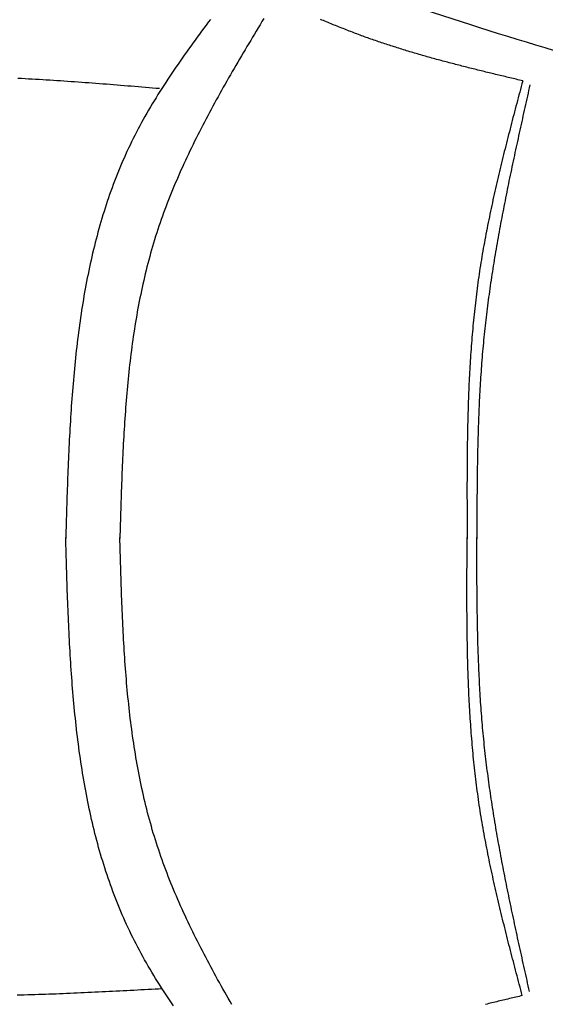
# Model space of a CAD drawing. Extents: x 715 to 7297, y 267 to 5710.
# Tile 24 of 91: x 2255 to 2921, y 3442 to 4689. Entities that reach past the tile are written whole.
import ezdxf

# ---------------------------------------------------------------- set-up
doc = ezdxf.new("R2010")
doc.units = 0
doc.layers.add('CAR', color=10, linetype='CONTINUOUS')

msp = doc.modelspace()

# ---------------------------------------------------------------- linework, layer by layer
at = {"layer": 'CAR'}
for points in [[(2496.89, 4689.2, 0), (2494.08, 4685.45, 0), (2491.28, 4681.7, 0), (2488.48, 4677.94, 0), (2485.7, 4674.18, 0), (2482.92, 4670.41, 0), (2480.15, 4666.65, 0), (2477.39, 4662.87, 0), (2474.65, 4659.1, 0), (2471.91, 4655.32, 0), (2469.19, 4651.53, 0), (2466.49, 4647.74, 0), (2463.79, 4643.94, 0), (2461.11, 4640.14, 0), (2458.45, 4636.33, 0), (2455.8, 4632.51, 0), (2453.18, 4628.69, 0), (2450.56, 4624.86, 0), (2447.97, 4621.02, 0), (2445.4, 4617.18, 0), (2442.84, 4613.32, 0), (2440.31, 4609.46, 0), (2437.8, 4605.59, 0), (2435.3, 4601.72, 0), (2432.84, 4597.83, 0), (2430.39, 4593.93, 0), (2427.97, 4590.03, 0), (2425.58, 4586.11, 0), (2423.2, 4582.19, 0), (2420.86, 4578.25, 0), (2418.54, 4574.3, 0), (2416.25, 4570.35, 0), (2413.99, 4566.38, 0), (2411.76, 4562.4, 0), (2409.56, 4558.4, 0), (2407.39, 4554.4, 0), (2405.24, 4550.38, 0), (2403.14, 4546.35, 0), (2401.06, 4542.31, 0), (2399.02, 4538.26, 0), (2397.01, 4534.19, 0), (2395.03, 4530.1, 0), (2393.09, 4526.01, 0), (2391.18, 4521.9, 0), (2389.3, 4517.78, 0), (2387.46, 4513.64, 0), (2385.65, 4509.5, 0), (2383.87, 4505.34, 0), (2382.12, 4501.16, 0), (2380.4, 4496.98, 0), (2378.71, 4492.78, 0), (2377.06, 4488.57, 0), (2375.43, 4484.35, 0), (2373.84, 4480.12, 0), (2372.27, 4475.87, 0), (2370.73, 4471.61, 0), (2369.23, 4467.35, 0), (2367.75, 4463.07, 0), (2366.3, 4458.77, 0), (2364.88, 4454.47, 0), (2363.48, 4450.16, 0), (2362.12, 4445.83, 0), (2360.78, 4441.5, 0), (2359.46, 4437.15, 0), (2358.18, 4432.8, 0), (2356.92, 4428.43, 0), (2355.68, 4424.05, 0), (2354.48, 4419.66, 0), (2353.29, 4415.27, 0), (2352.14, 4410.86, 0), (2351, 4406.44, 0), (2349.9, 4402.01, 0), (2348.81, 4397.58, 0), (2347.75, 4393.13, 0), (2346.72, 4388.68, 0), (2345.7, 4384.21, 0), (2344.71, 4379.74, 0), (2343.75, 4375.25, 0), (2342.8, 4370.76, 0), (2341.88, 4366.26, 0), (2340.98, 4361.75, 0), (2340.1, 4357.24, 0), (2339.24, 4352.71, 0), (2338.4, 4348.18, 0), (2337.58, 4343.63, 0), (2336.78, 4339.08, 0), (2336.01, 4334.52, 0), (2335.25, 4329.96, 0), (2334.51, 4325.38, 0), (2333.79, 4320.8, 0), (2333.09, 4316.21, 0), (2332.41, 4311.62, 0), (2331.74, 4307.01, 0), (2331.1, 4302.4, 0), (2330.47, 4297.79, 0), (2329.85, 4293.16, 0), (2329.26, 4288.53, 0), (2328.68, 4283.89, 0), (2328.12, 4279.25, 0), (2327.57, 4274.6, 0), (2327.04, 4269.94, 0), (2326.52, 4265.28, 0), (2326.02, 4260.61, 0), (2325.54, 4255.94, 0), (2325.06, 4251.26, 0), (2324.61, 4246.57, 0), (2324.16, 4241.88, 0), (2323.73, 4237.19, 0), (2323.32, 4232.49, 0), (2322.91, 4227.78, 0), (2322.52, 4223.07, 0), (2322.14, 4218.35, 0), (2321.77, 4213.63, 0), (2321.42, 4208.9, 0), (2321.07, 4204.17, 0), (2320.74, 4199.44, 0), (2320.41, 4194.7, 0), (2320.1, 4189.96, 0), (2319.8, 4185.21, 0), (2319.51, 4180.46, 0), (2319.22, 4175.7, 0), (2318.95, 4170.95, 0), (2318.68, 4166.18, 0), (2318.43, 4161.42, 0), (2318.18, 4156.65, 0), (2317.94, 4151.88, 0), (2317.71, 4147.1, 0), (2317.48, 4142.32, 0), (2317.26, 4137.54, 0), (2317.05, 4132.76, 0), (2316.85, 4127.98, 0), (2316.65, 4123.19, 0), (2316.45, 4118.4, 0), (2316.27, 4113.6, 0), (2316.08, 4108.81, 0), (2315.91, 4104.01, 0), (2315.73, 4099.21, 0), (2315.56, 4094.41, 0), (2315.4, 4089.61, 0), (2315.24, 4084.81, 0), (2315.08, 4080, 0), (2314.93, 4075.2, 0), (2314.77, 4070.39, 0), (2314.62, 4065.58, 0), (2314.48, 4060.77, 0), (2314.33, 4055.97, 0), (2314.19, 4051.16, 0), (2314.05, 4046.34, 0), (2313.9, 4041.53, 0), (2313.76, 4036.72, 0), (2313.62, 4031.91, 0)], [(2564.44, 4690.23, 0), (2562.05, 4686.29, 0), (2559.66, 4682.35, 0), (2557.28, 4678.4, 0), (2554.9, 4674.46, 0), (2552.53, 4670.51, 0), (2550.16, 4666.56, 0), (2547.79, 4662.61, 0), (2545.43, 4658.66, 0), (2543.07, 4654.71, 0), (2540.72, 4650.76, 0), (2538.38, 4646.8, 0), (2536.04, 4642.85, 0), (2533.71, 4638.89, 0), (2531.39, 4634.92, 0), (2529.07, 4630.96, 0), (2526.76, 4626.99, 0), (2524.47, 4623.02, 0), (2522.18, 4619.05, 0), (2519.89, 4615.08, 0), (2517.62, 4611.1, 0), (2515.36, 4607.12, 0), (2513.11, 4603.13, 0), (2510.87, 4599.15, 0), (2508.64, 4595.16, 0), (2506.43, 4591.16, 0), (2504.22, 4587.17, 0), (2502.03, 4583.16, 0), (2499.85, 4579.16, 0), (2497.68, 4575.15, 0), (2495.53, 4571.14, 0), (2493.39, 4567.12, 0), (2491.26, 4563.1, 0), (2489.15, 4559.07, 0), (2487.06, 4555.04, 0), (2484.97, 4551.01, 0), (2482.91, 4546.97, 0), (2480.86, 4542.92, 0), (2478.83, 4538.87, 0), (2476.82, 4534.82, 0), (2474.82, 4530.76, 0), (2472.84, 4526.69, 0), (2470.88, 4522.62, 0), (2468.93, 4518.55, 0), (2467.01, 4514.46, 0), (2465.1, 4510.38, 0), (2463.22, 4506.28, 0), (2461.35, 4502.18, 0), (2459.51, 4498.08, 0), (2457.68, 4493.96, 0), (2455.88, 4489.84, 0), (2454.1, 4485.72, 0), (2452.34, 4481.59, 0), (2450.6, 4477.45, 0), (2448.89, 4473.3, 0), (2447.2, 4469.15, 0), (2445.53, 4464.99, 0), (2443.89, 4460.82, 0), (2442.27, 4456.65, 0), (2440.67, 4452.47, 0), (2439.1, 4448.28, 0), (2437.56, 4444.08, 0), (2436.04, 4439.88, 0), (2434.55, 4435.67, 0), (2433.08, 4431.45, 0), (2431.64, 4427.22, 0), (2430.23, 4422.98, 0), (2428.85, 4418.74, 0), (2427.49, 4414.48, 0), (2426.16, 4410.22, 0), (2424.86, 4405.95, 0), (2423.59, 4401.67, 0), (2422.35, 4397.38, 0), (2421.13, 4393.09, 0), (2419.94, 4388.78, 0), (2418.78, 4384.47, 0), (2417.64, 4380.15, 0), (2416.53, 4375.83, 0), (2415.45, 4371.49, 0), (2414.39, 4367.15, 0), (2413.35, 4362.8, 0), (2412.34, 4358.44, 0), (2411.36, 4354.08, 0), (2410.39, 4349.7, 0), (2409.45, 4345.32, 0), (2408.54, 4340.94, 0), (2407.64, 4336.55, 0), (2406.77, 4332.15, 0), (2405.92, 4327.74, 0), (2405.1, 4323.33, 0), (2404.29, 4318.91, 0), (2403.51, 4314.48, 0), (2402.75, 4310.05, 0), (2402, 4305.61, 0), (2401.28, 4301.17, 0), (2400.58, 4296.72, 0), (2399.89, 4292.26, 0), (2399.23, 4287.8, 0), (2398.58, 4283.33, 0), (2397.96, 4278.86, 0), (2397.35, 4274.38, 0), (2396.76, 4269.89, 0), (2396.18, 4265.41, 0), (2395.63, 4260.91, 0), (2395.09, 4256.41, 0), (2394.56, 4251.91, 0), (2394.06, 4247.4, 0), (2393.57, 4242.88, 0), (2393.09, 4238.36, 0), (2392.63, 4233.84, 0), (2392.18, 4229.31, 0), (2391.75, 4224.78, 0), (2391.34, 4220.24, 0), (2390.93, 4215.7, 0), (2390.54, 4211.16, 0), (2390.16, 4206.61, 0), (2389.8, 4202.06, 0), (2389.45, 4197.5, 0), (2389.11, 4192.94, 0), (2388.78, 4188.38, 0), (2388.46, 4183.81, 0), (2388.16, 4179.24, 0), (2387.86, 4174.67, 0), (2387.58, 4170.09, 0), (2387.31, 4165.51, 0), (2387.04, 4160.93, 0), (2386.79, 4156.35, 0), (2386.54, 4151.76, 0), (2386.3, 4147.17, 0), (2386.07, 4142.57, 0), (2385.85, 4137.98, 0), (2385.64, 4133.38, 0), (2385.43, 4128.78, 0), (2385.24, 4124.18, 0), (2385.04, 4119.57, 0), (2384.86, 4114.97, 0), (2384.68, 4110.36, 0), (2384.5, 4105.75, 0), (2384.34, 4101.14, 0), (2384.17, 4096.53, 0), (2384.01, 4091.91, 0), (2383.86, 4087.3, 0), (2383.71, 4082.68, 0), (2383.56, 4078.06, 0), (2383.42, 4073.44, 0), (2383.28, 4068.82, 0), (2383.14, 4064.2, 0), (2383.01, 4059.58, 0), (2382.87, 4054.96, 0), (2382.74, 4050.34, 0), (2382.61, 4045.71, 0), (2382.48, 4041.09, 0), (2382.35, 4036.47, 0), (2382.23, 4031.84, 0)], [(2892.13, 4611.33, 0), (2890.1, 4611.81, 0), (2888.08, 4612.29, 0), (2886.05, 4612.77, 0), (2884.02, 4613.26, 0), (2882, 4613.74, 0), (2879.97, 4614.22, 0), (2877.95, 4614.71, 0), (2875.92, 4615.19, 0), (2873.9, 4615.68, 0), (2871.87, 4616.16, 0), (2869.84, 4616.64, 0), (2867.82, 4617.13, 0), (2865.79, 4617.62, 0), (2863.77, 4618.1, 0), (2861.74, 4618.59, 0), (2859.72, 4619.08, 0), (2857.7, 4619.57, 0), (2855.67, 4620.06, 0), (2853.65, 4620.55, 0), (2851.62, 4621.04, 0), (2849.6, 4621.53, 0), (2847.58, 4622.02, 0), (2845.56, 4622.52, 0), (2843.53, 4623.01, 0), (2841.51, 4623.51, 0), (2839.49, 4624.01, 0), (2837.47, 4624.5, 0), (2835.45, 4625, 0), (2833.43, 4625.5, 0), (2831.41, 4626.01, 0), (2829.39, 4626.51, 0), (2827.37, 4627.02, 0), (2825.36, 4627.52, 0), (2823.34, 4628.03, 0), (2821.32, 4628.54, 0), (2819.3, 4629.05, 0), (2817.29, 4629.56, 0), (2815.27, 4630.08, 0), (2813.26, 4630.59, 0), (2811.24, 4631.11, 0), (2809.23, 4631.63, 0), (2807.22, 4632.15, 0), (2805.21, 4632.68, 0), (2803.19, 4633.2, 0), (2801.18, 4633.73, 0), (2799.17, 4634.26, 0), (2797.16, 4634.79, 0), (2795.15, 4635.32, 0), (2793.15, 4635.86, 0), (2791.14, 4636.4, 0), (2789.13, 4636.94, 0), (2787.13, 4637.48, 0), (2785.12, 4638.02, 0), (2783.12, 4638.57, 0), (2781.11, 4639.12, 0), (2779.11, 4639.67, 0), (2777.11, 4640.23, 0), (2775.11, 4640.79, 0), (2773.11, 4641.35, 0), (2771.11, 4641.91, 0), (2769.11, 4642.47, 0), (2767.12, 4643.04, 0), (2765.12, 4643.61, 0), (2763.13, 4644.19, 0), (2761.13, 4644.76, 0), (2759.14, 4645.34, 0), (2757.15, 4645.92, 0), (2755.16, 4646.51, 0), (2753.17, 4647.1, 0), (2751.18, 4647.69, 0), (2749.19, 4648.29, 0), (2747.2, 4648.88, 0), (2745.22, 4649.49, 0), (2743.23, 4650.09, 0), (2741.25, 4650.7, 0), (2739.27, 4651.31, 0), (2737.29, 4651.92, 0), (2735.31, 4652.54, 0), (2733.33, 4653.16, 0), (2731.35, 4653.79, 0), (2729.38, 4654.42, 0), (2727.4, 4655.05, 0), (2725.43, 4655.69, 0), (2723.45, 4656.33, 0), (2721.48, 4656.97, 0), (2719.51, 4657.62, 0), (2717.55, 4658.27, 0), (2715.58, 4658.93, 0), (2713.61, 4659.59, 0), (2711.65, 4660.25, 0), (2709.69, 4660.92, 0), (2707.73, 4661.59, 0), (2705.77, 4662.27, 0), (2703.81, 4662.95, 0), (2701.85, 4663.63, 0), (2699.89, 4664.32, 0), (2697.94, 4665.01, 0), (2695.99, 4665.71, 0), (2694.04, 4666.41, 0), (2692.09, 4667.12, 0), (2690.14, 4667.83, 0), (2688.19, 4668.55, 0), (2686.25, 4669.26, 0), (2684.3, 4669.99, 0), (2682.36, 4670.71, 0), (2680.42, 4671.45, 0), (2678.48, 4672.18, 0), (2676.54, 4672.92, 0), (2674.6, 4673.66, 0), (2672.67, 4674.41, 0), (2670.73, 4675.16, 0), (2668.8, 4675.91, 0), (2666.87, 4676.67, 0), (2664.93, 4677.42, 0), (2663, 4678.19, 0), (2661.08, 4678.95, 0), (2659.15, 4679.72, 0), (2657.22, 4680.49, 0), (2655.29, 4681.27, 0), (2653.37, 4682.05, 0), (2651.45, 4682.83, 0), (2649.52, 4683.61, 0), (2647.6, 4684.4, 0), (2645.68, 4685.19, 0), (2643.76, 4685.98, 0), (2641.84, 4686.77, 0), (2639.92, 4687.57, 0), (2638, 4688.37, 0), (2636.08, 4689.17, 0)], [(2432.54, 4601.45, 0), (2428.06, 4601.82, 0), (2423.57, 4602.19, 0), (2419.08, 4602.56, 0), (2414.6, 4602.94, 0), (2410.11, 4603.31, 0), (2405.62, 4603.68, 0), (2401.14, 4604.05, 0), (2396.65, 4604.42, 0), (2392.17, 4604.78, 0), (2387.68, 4605.15, 0), (2383.19, 4605.51, 0), (2378.71, 4605.87, 0), (2374.22, 4606.23, 0), (2369.74, 4606.59, 0), (2365.25, 4606.94, 0), (2360.77, 4607.29, 0), (2356.28, 4607.64, 0), (2351.8, 4607.99, 0), (2347.31, 4608.33, 0), (2342.83, 4608.67, 0), (2338.34, 4609, 0), (2333.86, 4609.33, 0), (2329.37, 4609.66, 0), (2324.89, 4609.98, 0), (2320.41, 4610.29, 0), (2315.92, 4610.61, 0), (2311.44, 4610.91, 0), (2306.96, 4611.22, 0), (2302.47, 4611.51, 0), (2297.99, 4611.81, 0), (2293.51, 4612.09, 0), (2289.03, 4612.37, 0), (2284.55, 4612.65, 0), (2280.06, 4612.91, 0), (2275.58, 4613.17, 0), (2271.1, 4613.43, 0), (2266.62, 4613.68, 0), (2262.14, 4613.92, 0), (2257.66, 4614.15, 0), (2253.18, 4614.38, 0)], [(2892.13, 4611.33, 0), (2891.18, 4607.75, 0), (2890.24, 4604.17, 0), (2889.29, 4600.59, 0), (2888.34, 4597.01, 0), (2887.4, 4593.43, 0), (2886.45, 4589.85, 0), (2885.51, 4586.27, 0), (2884.57, 4582.69, 0), (2883.63, 4579.1, 0), (2882.69, 4575.52, 0), (2881.75, 4571.94, 0), (2880.81, 4568.36, 0), (2879.88, 4564.78, 0), (2878.95, 4561.2, 0), (2878.02, 4557.61, 0), (2877.1, 4554.03, 0), (2876.17, 4550.45, 0), (2875.25, 4546.87, 0), (2874.34, 4543.28, 0), (2873.42, 4539.7, 0), (2872.51, 4536.11, 0), (2871.61, 4532.53, 0), (2870.7, 4528.94, 0), (2869.8, 4525.35, 0), (2868.91, 4521.77, 0), (2868.02, 4518.18, 0), (2867.14, 4514.59, 0), (2866.26, 4511, 0), (2865.38, 4507.41, 0), (2864.51, 4503.82, 0), (2863.65, 4500.23, 0), (2862.79, 4496.64, 0), (2861.93, 4493.05, 0), (2861.08, 4489.45, 0), (2860.24, 4485.86, 0), (2859.41, 4482.27, 0), (2858.58, 4478.67, 0), (2857.76, 4475.07, 0), (2856.94, 4471.48, 0), (2856.13, 4467.88, 0), (2855.33, 4464.28, 0), (2854.53, 4460.68, 0), (2853.75, 4457.08, 0), (2852.97, 4453.47, 0), (2852.19, 4449.87, 0), (2851.43, 4446.27, 0), (2850.68, 4442.66, 0), (2849.93, 4439.05, 0), (2849.19, 4435.45, 0), (2848.46, 4431.84, 0), (2847.74, 4428.23, 0), (2847.02, 4424.62, 0), (2846.32, 4421, 0), (2845.63, 4417.39, 0), (2844.94, 4413.78, 0), (2844.27, 4410.16, 0), (2843.6, 4406.54, 0), (2842.95, 4402.92, 0), (2842.31, 4399.3, 0), (2841.67, 4395.68, 0), (2841.05, 4392.06, 0), (2840.44, 4388.43, 0), (2839.84, 4384.81, 0), (2839.25, 4381.18, 0), (2838.67, 4377.55, 0), (2838.1, 4373.92, 0), (2837.54, 4370.29, 0), (2837, 4366.65, 0), (2836.47, 4363.02, 0), (2835.95, 4359.38, 0), (2835.44, 4355.74, 0), (2834.95, 4352.1, 0), (2834.46, 4348.46, 0), (2833.99, 4344.82, 0), (2833.53, 4341.17, 0), (2833.08, 4337.53, 0), (2832.64, 4333.88, 0), (2832.21, 4330.23, 0), (2831.79, 4326.58, 0), (2831.39, 4322.93, 0), (2830.99, 4319.27, 0), (2830.61, 4315.62, 0), (2830.23, 4311.96, 0), (2829.87, 4308.3, 0), (2829.52, 4304.64, 0), (2829.17, 4300.98, 0), (2828.84, 4297.32, 0), (2828.51, 4293.66, 0), (2828.2, 4290, 0), (2827.89, 4286.33, 0), (2827.59, 4282.66, 0), (2827.31, 4279, 0), (2827.03, 4275.33, 0), (2826.76, 4271.66, 0), (2826.5, 4267.98, 0), (2826.25, 4264.31, 0), (2826, 4260.64, 0), (2825.77, 4256.96, 0), (2825.54, 4253.29, 0), (2825.32, 4249.61, 0), (2825.11, 4245.93, 0), (2824.91, 4242.25, 0), (2824.71, 4238.57, 0), (2824.52, 4234.89, 0), (2824.34, 4231.21, 0), (2824.17, 4227.52, 0), (2824, 4223.84, 0), (2823.85, 4220.16, 0), (2823.69, 4216.47, 0), (2823.55, 4212.78, 0), (2823.41, 4209.09, 0), (2823.28, 4205.41, 0), (2823.15, 4201.72, 0), (2823.03, 4198.03, 0), (2822.92, 4194.34, 0), (2822.81, 4190.64, 0), (2822.71, 4186.95, 0), (2822.61, 4183.26, 0), (2822.52, 4179.56, 0), (2822.43, 4175.87, 0), (2822.35, 4172.17, 0), (2822.28, 4168.48, 0), (2822.21, 4164.78, 0), (2822.14, 4161.08, 0), (2822.08, 4157.38, 0), (2822.02, 4153.68, 0), (2821.97, 4149.99, 0), (2821.92, 4146.29, 0), (2821.88, 4142.58, 0), (2821.84, 4138.88, 0), (2821.81, 4135.18, 0), (2821.77, 4131.48, 0), (2821.75, 4127.78, 0), (2821.72, 4124.07, 0), (2821.7, 4120.37, 0), (2821.68, 4116.67, 0), (2821.67, 4112.96, 0), (2821.66, 4109.26, 0), (2821.65, 4105.55, 0), (2821.64, 4101.85, 0), (2821.64, 4098.14, 0), (2821.64, 4094.44, 0), (2821.64, 4090.73, 0), (2821.64, 4087.02, 0), (2821.64, 4083.32, 0), (2821.65, 4079.61, 0), (2821.66, 4075.9, 0), (2821.67, 4072.19, 0), (2821.68, 4068.48, 0), (2821.7, 4064.78, 0), (2821.71, 4061.07, 0), (2821.72, 4057.36, 0), (2821.74, 4053.65, 0), (2821.76, 4049.94, 0), (2821.78, 4046.23, 0), (2821.79, 4042.53, 0), (2821.81, 4038.82, 0), (2821.83, 4035.11, 0), (2821.85, 4031.4, 0)], [(2901.3, 4606.26, 0), (2900.5, 4602.69, 0), (2899.7, 4599.11, 0), (2898.9, 4595.54, 0), (2898.1, 4591.96, 0), (2897.3, 4588.39, 0), (2896.5, 4584.81, 0), (2895.7, 4581.24, 0), (2894.91, 4577.66, 0), (2894.11, 4574.08, 0), (2893.31, 4570.51, 0), (2892.52, 4566.93, 0), (2891.73, 4563.36, 0), (2890.94, 4559.78, 0), (2890.15, 4556.2, 0), (2889.36, 4552.63, 0), (2888.57, 4549.05, 0), (2887.78, 4545.48, 0), (2887, 4541.9, 0), (2886.22, 4538.32, 0), (2885.44, 4534.74, 0), (2884.66, 4531.17, 0), (2883.89, 4527.59, 0), (2883.12, 4524.01, 0), (2882.35, 4520.43, 0), (2881.58, 4516.85, 0), (2880.81, 4513.28, 0), (2880.05, 4509.7, 0), (2879.29, 4506.12, 0), (2878.54, 4502.54, 0), (2877.79, 4498.96, 0), (2877.04, 4495.38, 0), (2876.29, 4491.79, 0), (2875.55, 4488.21, 0), (2874.81, 4484.63, 0), (2874.08, 4481.05, 0), (2873.35, 4477.47, 0), (2872.62, 4473.88, 0), (2871.9, 4470.3, 0), (2871.18, 4466.72, 0), (2870.47, 4463.13, 0), (2869.76, 4459.55, 0), (2869.05, 4455.96, 0), (2868.35, 4452.38, 0), (2867.65, 4448.79, 0), (2866.96, 4445.2, 0), (2866.28, 4441.62, 0), (2865.6, 4438.03, 0), (2864.92, 4434.44, 0), (2864.25, 4430.85, 0), (2863.59, 4427.26, 0), (2862.93, 4423.67, 0), (2862.27, 4420.08, 0), (2861.62, 4416.49, 0), (2860.98, 4412.9, 0), (2860.35, 4409.3, 0), (2859.72, 4405.71, 0), (2859.09, 4402.12, 0), (2858.47, 4398.52, 0), (2857.86, 4394.93, 0), (2857.26, 4391.33, 0), (2856.66, 4387.73, 0), (2856.07, 4384.14, 0), (2855.48, 4380.54, 0), (2854.91, 4376.94, 0), (2854.33, 4373.34, 0), (2853.77, 4369.74, 0), (2853.22, 4366.14, 0), (2852.67, 4362.54, 0), (2852.13, 4358.93, 0), (2851.59, 4355.33, 0), (2851.07, 4351.73, 0), (2850.55, 4348.12, 0), (2850.04, 4344.51, 0), (2849.54, 4340.91, 0), (2849.04, 4337.3, 0), (2848.56, 4333.69, 0), (2848.08, 4330.08, 0), (2847.61, 4326.47, 0), (2847.15, 4322.86, 0), (2846.7, 4319.25, 0), (2846.26, 4315.63, 0), (2845.82, 4312.02, 0), (2845.4, 4308.4, 0), (2844.98, 4304.79, 0), (2844.58, 4301.17, 0), (2844.18, 4297.55, 0), (2843.79, 4293.93, 0), (2843.42, 4290.31, 0), (2843.05, 4286.69, 0), (2842.69, 4283.07, 0), (2842.34, 4279.44, 0), (2842, 4275.82, 0), (2841.68, 4272.19, 0), (2841.36, 4268.57, 0), (2841.05, 4264.94, 0), (2840.75, 4261.31, 0), (2840.45, 4257.68, 0), (2840.17, 4254.05, 0), (2839.9, 4250.42, 0), (2839.63, 4246.79, 0), (2839.38, 4243.15, 0), (2839.13, 4239.52, 0), (2838.89, 4235.88, 0), (2838.65, 4232.25, 0), (2838.43, 4228.61, 0), (2838.21, 4224.97, 0), (2838, 4221.33, 0), (2837.8, 4217.69, 0), (2837.61, 4214.05, 0), (2837.42, 4210.41, 0), (2837.24, 4206.77, 0), (2837.07, 4203.13, 0), (2836.9, 4199.49, 0), (2836.74, 4195.84, 0), (2836.59, 4192.2, 0), (2836.44, 4188.55, 0), (2836.3, 4184.91, 0), (2836.16, 4181.26, 0), (2836.04, 4177.61, 0), (2835.91, 4173.96, 0), (2835.79, 4170.32, 0), (2835.68, 4166.67, 0), (2835.58, 4163.02, 0), (2835.47, 4159.37, 0), (2835.38, 4155.72, 0), (2835.29, 4152.07, 0), (2835.2, 4148.41, 0), (2835.12, 4144.76, 0), (2835.04, 4141.11, 0), (2834.96, 4137.46, 0), (2834.89, 4133.8, 0), (2834.83, 4130.15, 0), (2834.77, 4126.5, 0), (2834.71, 4122.84, 0), (2834.65, 4119.19, 0), (2834.6, 4115.53, 0), (2834.56, 4111.87, 0), (2834.51, 4108.22, 0), (2834.47, 4104.56, 0), (2834.43, 4100.9, 0), (2834.4, 4097.25, 0), (2834.36, 4093.59, 0), (2834.33, 4089.93, 0), (2834.3, 4086.27, 0), (2834.28, 4082.62, 0), (2834.25, 4078.96, 0), (2834.23, 4075.3, 0), (2834.21, 4071.64, 0), (2834.19, 4067.98, 0), (2834.17, 4064.32, 0), (2834.16, 4060.66, 0), (2834.14, 4057, 0), (2834.13, 4053.34, 0), (2834.11, 4049.68, 0), (2834.1, 4046.03, 0), (2834.09, 4042.37, 0), (2834.08, 4038.71, 0), (2834.06, 4035.05, 0), (2834.05, 4031.39, 0)], [(2450.06, 3439.88, 0), (2447.47, 3443.72, 0), (2444.9, 3447.56, 0), (2442.35, 3451.42, 0), (2439.82, 3455.28, 0), (2437.31, 3459.15, 0), (2434.82, 3463.03, 0), (2432.36, 3466.92, 0), (2429.92, 3470.82, 0), (2427.5, 3474.73, 0), (2425.11, 3478.64, 0), (2422.74, 3482.57, 0), (2420.4, 3486.51, 0), (2418.08, 3490.46, 0), (2415.8, 3494.42, 0), (2413.54, 3498.39, 0), (2411.31, 3502.37, 0), (2409.11, 3506.37, 0), (2406.94, 3510.37, 0), (2404.81, 3514.39, 0), (2402.7, 3518.42, 0), (2400.63, 3522.47, 0), (2398.59, 3526.52, 0), (2396.58, 3530.59, 0), (2394.61, 3534.68, 0), (2392.67, 3538.78, 0), (2390.76, 3542.89, 0), (2388.89, 3547.01, 0), (2387.05, 3551.15, 0), (2385.24, 3555.3, 0), (2383.47, 3559.46, 0), (2381.72, 3563.63, 0), (2380.01, 3567.82, 0), (2378.32, 3572.02, 0), (2376.67, 3576.23, 0), (2375.05, 3580.45, 0), (2373.46, 3584.69, 0), (2371.89, 3588.93, 0), (2370.36, 3593.19, 0), (2368.86, 3597.46, 0), (2367.38, 3601.74, 0), (2365.94, 3606.03, 0), (2364.52, 3610.34, 0), (2363.13, 3614.65, 0), (2361.76, 3618.98, 0), (2360.43, 3623.31, 0), (2359.12, 3627.66, 0), (2357.84, 3632.02, 0), (2356.58, 3636.39, 0), (2355.35, 3640.76, 0), (2354.15, 3645.15, 0), (2352.97, 3649.55, 0), (2351.82, 3653.96, 0), (2350.69, 3658.38, 0), (2349.58, 3662.81, 0), (2348.5, 3667.24, 0), (2347.45, 3671.69, 0), (2346.41, 3676.15, 0), (2345.4, 3680.61, 0), (2344.42, 3685.09, 0), (2343.45, 3689.57, 0), (2342.51, 3694.06, 0), (2341.59, 3698.57, 0), (2340.7, 3703.08, 0), (2339.82, 3707.59, 0), (2338.96, 3712.12, 0), (2338.13, 3716.66, 0), (2337.32, 3721.2, 0), (2336.52, 3725.75, 0), (2335.75, 3730.31, 0), (2335, 3734.88, 0), (2334.26, 3739.45, 0), (2333.55, 3744.03, 0), (2332.85, 3748.62, 0), (2332.17, 3753.22, 0), (2331.51, 3757.82, 0), (2330.87, 3762.43, 0), (2330.24, 3767.05, 0), (2329.63, 3771.68, 0), (2329.04, 3776.31, 0), (2328.47, 3780.94, 0), (2327.91, 3785.59, 0), (2327.36, 3790.24, 0), (2326.84, 3794.9, 0), (2326.33, 3799.56, 0), (2325.83, 3804.23, 0), (2325.35, 3808.9, 0), (2324.88, 3813.58, 0), (2324.43, 3818.27, 0), (2323.99, 3822.96, 0), (2323.56, 3827.66, 0), (2323.15, 3832.36, 0), (2322.75, 3837.07, 0), (2322.36, 3841.78, 0), (2321.98, 3846.49, 0), (2321.62, 3851.22, 0), (2321.27, 3855.94, 0), (2320.93, 3860.67, 0), (2320.6, 3865.41, 0), (2320.28, 3870.15, 0), (2319.97, 3874.89, 0), (2319.67, 3879.64, 0), (2319.38, 3884.39, 0), (2319.1, 3889.14, 0), (2318.83, 3893.9, 0), (2318.57, 3898.66, 0), (2318.32, 3903.43, 0), (2318.07, 3908.2, 0), (2317.84, 3912.97, 0), (2317.61, 3917.75, 0), (2317.39, 3922.52, 0), (2317.17, 3927.3, 0), (2316.97, 3932.09, 0), (2316.77, 3936.87, 0), (2316.57, 3941.66, 0), (2316.38, 3946.45, 0), (2316.2, 3951.25, 0), (2316.02, 3956.04, 0), (2315.85, 3960.84, 0), (2315.68, 3965.64, 0), (2315.51, 3970.44, 0), (2315.35, 3975.24, 0), (2315.19, 3980.04, 0), (2315.04, 3984.85, 0), (2314.89, 3989.65, 0), (2314.74, 3994.46, 0), (2314.6, 3999.27, 0), (2314.45, 4004.08, 0), (2314.31, 4008.89, 0), (2314.17, 4013.7, 0), (2314.03, 4018.51, 0), (2313.9, 4023.32, 0), (2313.76, 4028.13, 0), (2313.62, 4032.94, 0)], [(2523.96, 3441.65, 0), (2521.68, 3445.62, 0), (2519.4, 3449.6, 0), (2517.13, 3453.58, 0), (2514.87, 3457.56, 0), (2512.63, 3461.55, 0), (2510.39, 3465.54, 0), (2508.17, 3469.53, 0), (2505.95, 3473.52, 0), (2503.75, 3477.52, 0), (2501.56, 3481.53, 0), (2499.38, 3485.53, 0), (2497.22, 3489.54, 0), (2495.07, 3493.56, 0), (2492.93, 3497.58, 0), (2490.81, 3501.6, 0), (2488.7, 3505.63, 0), (2486.61, 3509.66, 0), (2484.53, 3513.7, 0), (2482.47, 3517.74, 0), (2480.43, 3521.79, 0), (2478.4, 3525.84, 0), (2476.39, 3529.89, 0), (2474.39, 3533.96, 0), (2472.42, 3538.02, 0), (2470.46, 3542.1, 0), (2468.52, 3546.17, 0), (2466.6, 3550.26, 0), (2464.7, 3554.35, 0), (2462.82, 3558.44, 0), (2460.95, 3562.54, 0), (2459.11, 3566.65, 0), (2457.29, 3570.77, 0), (2455.49, 3574.89, 0), (2453.71, 3579.01, 0), (2451.96, 3583.15, 0), (2450.22, 3587.29, 0), (2448.51, 3591.43, 0), (2446.83, 3595.59, 0), (2445.16, 3599.75, 0), (2443.52, 3603.92, 0), (2441.91, 3608.09, 0), (2440.31, 3612.27, 0), (2438.75, 3616.47, 0), (2437.21, 3620.66, 0), (2435.69, 3624.87, 0), (2434.2, 3629.08, 0), (2432.74, 3633.3, 0), (2431.31, 3637.53, 0), (2429.9, 3641.77, 0), (2428.52, 3646.02, 0), (2427.17, 3650.27, 0), (2425.84, 3654.54, 0), (2424.55, 3658.81, 0), (2423.28, 3663.09, 0), (2422.04, 3667.38, 0), (2420.83, 3671.67, 0), (2419.64, 3675.98, 0), (2418.48, 3680.29, 0), (2417.35, 3684.61, 0), (2416.24, 3688.94, 0), (2415.16, 3693.27, 0), (2414.1, 3697.62, 0), (2413.07, 3701.97, 0), (2412.07, 3706.33, 0), (2411.08, 3710.69, 0), (2410.12, 3715.07, 0), (2409.19, 3719.45, 0), (2408.28, 3723.83, 0), (2407.39, 3728.23, 0), (2406.52, 3732.63, 0), (2405.67, 3737.03, 0), (2404.85, 3741.45, 0), (2404.05, 3745.87, 0), (2403.27, 3750.29, 0), (2402.51, 3754.73, 0), (2401.77, 3759.17, 0), (2401.05, 3763.61, 0), (2400.35, 3768.06, 0), (2399.67, 3772.52, 0), (2399.01, 3776.98, 0), (2398.37, 3781.45, 0), (2397.75, 3785.92, 0), (2397.14, 3790.4, 0), (2396.56, 3794.89, 0), (2395.99, 3799.38, 0), (2395.43, 3803.87, 0), (2394.9, 3808.37, 0), (2394.38, 3812.88, 0), (2393.88, 3817.39, 0), (2393.39, 3821.9, 0), (2392.92, 3826.42, 0), (2392.46, 3830.94, 0), (2392.02, 3835.47, 0), (2391.59, 3840, 0), (2391.18, 3844.54, 0), (2390.78, 3849.08, 0), (2390.39, 3853.63, 0), (2390.02, 3858.18, 0), (2389.66, 3862.73, 0), (2389.31, 3867.28, 0), (2388.97, 3871.84, 0), (2388.65, 3876.41, 0), (2388.34, 3880.98, 0), (2388.03, 3885.55, 0), (2387.74, 3890.12, 0), (2387.46, 3894.7, 0), (2387.19, 3899.28, 0), (2386.93, 3903.86, 0), (2386.68, 3908.44, 0), (2386.44, 3913.03, 0), (2386.21, 3917.62, 0), (2385.98, 3922.22, 0), (2385.76, 3926.81, 0), (2385.55, 3931.41, 0), (2385.35, 3936.01, 0), (2385.16, 3940.61, 0), (2384.97, 3945.22, 0), (2384.79, 3949.82, 0), (2384.61, 3954.43, 0), (2384.44, 3959.04, 0), (2384.28, 3963.65, 0), (2384.12, 3968.27, 0), (2383.96, 3972.88, 0), (2383.81, 3977.5, 0), (2383.67, 3982.11, 0), (2383.52, 3986.73, 0), (2383.38, 3991.35, 0), (2383.25, 3995.97, 0), (2383.11, 4000.59, 0), (2382.98, 4005.21, 0), (2382.85, 4009.84, 0), (2382.73, 4014.46, 0), (2382.6, 4019.08, 0), (2382.47, 4023.7, 0), (2382.35, 4028.33, 0), (2382.23, 4032.95, 0)], [(2891.64, 3453.03, 0), (2890.69, 3456.61, 0), (2889.75, 3460.2, 0), (2888.81, 3463.78, 0), (2887.86, 3467.36, 0), (2886.92, 3470.94, 0), (2885.98, 3474.52, 0), (2885.04, 3478.1, 0), (2884.1, 3481.68, 0), (2883.16, 3485.26, 0), (2882.23, 3488.85, 0), (2881.29, 3492.43, 0), (2880.36, 3496.01, 0), (2879.43, 3499.59, 0), (2878.5, 3503.17, 0), (2877.58, 3506.76, 0), (2876.65, 3510.34, 0), (2875.73, 3513.93, 0), (2874.82, 3517.51, 0), (2873.9, 3521.09, 0), (2872.99, 3524.68, 0), (2872.08, 3528.27, 0), (2871.18, 3531.85, 0), (2870.28, 3535.44, 0), (2869.39, 3539.03, 0), (2868.5, 3542.61, 0), (2867.61, 3546.2, 0), (2866.73, 3549.79, 0), (2865.85, 3553.38, 0), (2864.98, 3556.97, 0), (2864.11, 3560.56, 0), (2863.25, 3564.15, 0), (2862.39, 3567.75, 0), (2861.54, 3571.34, 0), (2860.7, 3574.93, 0), (2859.86, 3578.53, 0), (2859.03, 3582.12, 0), (2858.2, 3585.72, 0), (2857.38, 3589.32, 0), (2856.57, 3592.91, 0), (2855.76, 3596.51, 0), (2854.96, 3600.11, 0), (2854.17, 3603.71, 0), (2853.39, 3607.32, 0), (2852.61, 3610.92, 0), (2851.84, 3614.52, 0), (2851.08, 3618.13, 0), (2850.33, 3621.73, 0), (2849.58, 3625.34, 0), (2848.85, 3628.95, 0), (2848.12, 3632.56, 0), (2847.4, 3636.17, 0), (2846.69, 3639.78, 0), (2845.99, 3643.4, 0), (2845.3, 3647.01, 0), (2844.62, 3650.63, 0), (2843.95, 3654.24, 0), (2843.29, 3657.86, 0), (2842.64, 3661.48, 0), (2841.99, 3665.1, 0), (2841.36, 3668.72, 0), (2840.74, 3672.35, 0), (2840.13, 3675.97, 0), (2839.54, 3679.6, 0), (2838.95, 3683.23, 0), (2838.37, 3686.86, 0), (2837.81, 3690.49, 0), (2837.26, 3694.12, 0), (2836.72, 3697.75, 0), (2836.19, 3701.39, 0), (2835.67, 3705.03, 0), (2835.17, 3708.67, 0), (2834.67, 3712.31, 0), (2834.19, 3715.95, 0), (2833.72, 3719.59, 0), (2833.27, 3723.24, 0), (2832.82, 3726.88, 0), (2832.38, 3730.53, 0), (2831.96, 3734.18, 0), (2831.54, 3737.83, 0), (2831.14, 3741.49, 0), (2830.75, 3745.14, 0), (2830.37, 3748.8, 0), (2830, 3752.45, 0), (2829.64, 3756.11, 0), (2829.28, 3759.77, 0), (2828.94, 3763.43, 0), (2828.61, 3767.09, 0), (2828.29, 3770.76, 0), (2827.98, 3774.42, 0), (2827.68, 3778.09, 0), (2827.38, 3781.75, 0), (2827.1, 3785.42, 0), (2826.82, 3789.09, 0), (2826.56, 3792.76, 0), (2826.3, 3796.43, 0), (2826.05, 3800.11, 0), (2825.81, 3803.78, 0), (2825.58, 3807.45, 0), (2825.35, 3811.13, 0), (2825.14, 3814.81, 0), (2824.93, 3818.49, 0), (2824.73, 3822.17, 0), (2824.54, 3825.85, 0), (2824.35, 3829.53, 0), (2824.18, 3833.21, 0), (2824.01, 3836.89, 0), (2823.84, 3840.58, 0), (2823.69, 3844.26, 0), (2823.54, 3847.95, 0), (2823.39, 3851.64, 0), (2823.26, 3855.32, 0), (2823.13, 3859.01, 0), (2823.01, 3862.7, 0), (2822.89, 3866.39, 0), (2822.78, 3870.08, 0), (2822.67, 3873.78, 0), (2822.57, 3877.47, 0), (2822.48, 3881.16, 0), (2822.39, 3884.86, 0), (2822.31, 3888.55, 0), (2822.23, 3892.25, 0), (2822.16, 3895.94, 0), (2822.09, 3899.64, 0), (2822.03, 3903.34, 0), (2821.97, 3907.04, 0), (2821.92, 3910.74, 0), (2821.87, 3914.43, 0), (2821.83, 3918.13, 0), (2821.79, 3921.84, 0), (2821.75, 3925.54, 0), (2821.72, 3929.24, 0), (2821.69, 3932.94, 0), (2821.66, 3936.64, 0), (2821.64, 3940.35, 0), (2821.63, 3944.05, 0), (2821.61, 3947.75, 0), (2821.6, 3951.46, 0), (2821.59, 3955.16, 0), (2821.58, 3958.87, 0), (2821.58, 3962.57, 0), (2821.58, 3966.28, 0), (2821.58, 3969.99, 0), (2821.59, 3973.69, 0), (2821.59, 3977.4, 0), (2821.6, 3981.11, 0), (2821.61, 3984.81, 0), (2821.62, 3988.52, 0), (2821.64, 3992.23, 0), (2821.65, 3995.94, 0), (2821.67, 3999.64, 0), (2821.68, 4003.35, 0), (2821.7, 4007.06, 0), (2821.72, 4010.77, 0), (2821.74, 4014.48, 0), (2821.76, 4018.19, 0), (2821.79, 4021.9, 0), (2821.81, 4025.6, 0), (2821.83, 4029.31, 0), (2821.85, 4033.02, 0)], [(2900.81, 3458.09, 0), (2900.01, 3461.67, 0), (2899.22, 3465.24, 0), (2898.42, 3468.82, 0), (2897.62, 3472.4, 0), (2896.83, 3475.97, 0), (2896.03, 3479.55, 0), (2895.24, 3483.12, 0), (2894.44, 3486.7, 0), (2893.65, 3490.28, 0), (2892.86, 3493.85, 0), (2892.07, 3497.43, 0), (2891.28, 3501, 0), (2890.49, 3504.58, 0), (2889.7, 3508.16, 0), (2888.92, 3511.73, 0), (2888.13, 3515.31, 0), (2887.35, 3518.89, 0), (2886.57, 3522.47, 0), (2885.79, 3526.04, 0), (2885.01, 3529.62, 0), (2884.24, 3533.2, 0), (2883.47, 3536.78, 0), (2882.7, 3540.36, 0), (2881.93, 3543.94, 0), (2881.17, 3547.52, 0), (2880.41, 3551.1, 0), (2879.65, 3554.68, 0), (2878.89, 3558.26, 0), (2878.14, 3561.84, 0), (2877.39, 3565.42, 0), (2876.65, 3569, 0), (2875.9, 3572.58, 0), (2875.16, 3576.16, 0), (2874.43, 3579.74, 0), (2873.7, 3583.33, 0), (2872.97, 3586.91, 0), (2872.25, 3590.49, 0), (2871.53, 3594.08, 0), (2870.81, 3597.66, 0), (2870.1, 3601.25, 0), (2869.39, 3604.83, 0), (2868.69, 3608.42, 0), (2867.99, 3612, 0), (2867.3, 3615.59, 0), (2866.61, 3619.18, 0), (2865.93, 3622.77, 0), (2865.25, 3626.35, 0), (2864.58, 3629.94, 0), (2863.91, 3633.53, 0), (2863.25, 3637.12, 0), (2862.59, 3640.71, 0), (2861.94, 3644.31, 0), (2861.3, 3647.9, 0), (2860.66, 3651.49, 0), (2860.03, 3655.08, 0), (2859.4, 3658.68, 0), (2858.78, 3662.27, 0), (2858.16, 3665.87, 0), (2857.55, 3669.46, 0), (2856.95, 3673.06, 0), (2856.36, 3676.66, 0), (2855.77, 3680.25, 0), (2855.19, 3683.85, 0), (2854.61, 3687.45, 0), (2854.05, 3691.05, 0), (2853.49, 3694.65, 0), (2852.93, 3698.26, 0), (2852.39, 3701.86, 0), (2851.85, 3705.46, 0), (2851.32, 3709.07, 0), (2850.8, 3712.67, 0), (2850.28, 3716.28, 0), (2849.77, 3719.88, 0), (2849.27, 3723.49, 0), (2848.78, 3727.1, 0), (2848.3, 3730.71, 0), (2847.83, 3734.32, 0), (2847.36, 3737.93, 0), (2846.9, 3741.54, 0), (2846.46, 3745.15, 0), (2846.02, 3748.77, 0), (2845.59, 3752.38, 0), (2845.17, 3756, 0), (2844.75, 3759.61, 0), (2844.35, 3763.23, 0), (2843.96, 3766.85, 0), (2843.57, 3770.47, 0), (2843.2, 3774.09, 0), (2842.83, 3777.71, 0), (2842.48, 3781.34, 0), (2842.13, 3784.96, 0), (2841.8, 3788.59, 0), (2841.47, 3792.21, 0), (2841.16, 3795.84, 0), (2840.85, 3799.47, 0), (2840.55, 3803.1, 0), (2840.26, 3806.72, 0), (2839.98, 3810.36, 0), (2839.71, 3813.99, 0), (2839.45, 3817.62, 0), (2839.2, 3821.25, 0), (2838.95, 3824.89, 0), (2838.71, 3828.52, 0), (2838.48, 3832.16, 0), (2838.26, 3835.8, 0), (2838.05, 3839.43, 0), (2837.84, 3843.07, 0), (2837.64, 3846.71, 0), (2837.45, 3850.35, 0), (2837.27, 3853.99, 0), (2837.09, 3857.64, 0), (2836.92, 3861.28, 0), (2836.76, 3864.92, 0), (2836.6, 3868.57, 0), (2836.45, 3872.21, 0), (2836.31, 3875.86, 0), (2836.17, 3879.5, 0), (2836.04, 3883.15, 0), (2835.91, 3886.8, 0), (2835.79, 3890.44, 0), (2835.68, 3894.09, 0), (2835.57, 3897.74, 0), (2835.46, 3901.39, 0), (2835.37, 3905.04, 0), (2835.27, 3908.69, 0), (2835.18, 3912.34, 0), (2835.1, 3915.99, 0), (2835.02, 3919.65, 0), (2834.95, 3923.3, 0), (2834.87, 3926.95, 0), (2834.81, 3930.61, 0), (2834.75, 3934.26, 0), (2834.69, 3937.91, 0), (2834.63, 3941.57, 0), (2834.58, 3945.22, 0), (2834.53, 3948.88, 0), (2834.49, 3952.54, 0), (2834.45, 3956.19, 0), (2834.41, 3959.85, 0), (2834.37, 3963.51, 0), (2834.34, 3967.16, 0), (2834.31, 3970.82, 0), (2834.28, 3974.48, 0), (2834.26, 3978.14, 0), (2834.23, 3981.79, 0), (2834.21, 3985.45, 0), (2834.19, 3989.11, 0), (2834.18, 3992.77, 0), (2834.16, 3996.43, 0), (2834.14, 4000.09, 0), (2834.13, 4003.75, 0), (2834.12, 4007.41, 0), (2834.11, 4011.07, 0), (2834.1, 4014.73, 0), (2834.09, 4018.38, 0), (2834.08, 4022.04, 0), (2834.07, 4025.7, 0), (2834.06, 4029.36, 0), (2834.05, 4033.02, 0)], [(2435.75, 3461.57, 0), (2431.27, 3461.33, 0), (2426.79, 3461.09, 0), (2422.31, 3460.85, 0), (2417.83, 3460.62, 0), (2413.35, 3460.38, 0), (2408.87, 3460.14, 0), (2404.39, 3459.9, 0), (2399.91, 3459.67, 0), (2395.43, 3459.44, 0), (2390.95, 3459.2, 0), (2386.47, 3458.97, 0), (2381.99, 3458.74, 0), (2377.51, 3458.51, 0), (2373.03, 3458.29, 0), (2368.55, 3458.06, 0), (2364.07, 3457.84, 0), (2359.59, 3457.62, 0), (2355.11, 3457.41, 0), (2350.63, 3457.19, 0), (2346.15, 3456.98, 0), (2341.67, 3456.77, 0), (2337.19, 3456.57, 0), (2332.71, 3456.36, 0), (2328.24, 3456.16, 0), (2323.76, 3455.97, 0), (2319.28, 3455.78, 0), (2314.8, 3455.59, 0), (2310.32, 3455.4, 0), (2305.84, 3455.22, 0), (2301.37, 3455.05, 0), (2296.89, 3454.87, 0), (2292.41, 3454.71, 0), (2287.94, 3454.54, 0), (2283.46, 3454.39, 0), (2278.98, 3454.23, 0), (2274.51, 3454.09, 0), (2270.03, 3453.94, 0), (2265.55, 3453.81, 0), (2261.08, 3453.67, 0), (2256.6, 3453.55, 0), (2252.13, 3453.43, 0)], [(2891.64, 3453.03, 0), (2889.61, 3452.55, 0), (2887.58, 3452.07, 0), (2885.56, 3451.59, 0), (2883.53, 3451.11, 0), (2881.51, 3450.63, 0), (2879.48, 3450.15, 0), (2877.45, 3449.67, 0), (2875.43, 3449.18, 0), (2873.4, 3448.7, 0), (2871.37, 3448.22, 0), (2869.35, 3447.73, 0), (2867.32, 3447.25, 0), (2865.3, 3446.77, 0), (2863.27, 3446.28, 0), (2861.25, 3445.8, 0), (2859.22, 3445.31, 0), (2857.2, 3444.82, 0), (2855.17, 3444.34, 0), (2853.15, 3443.85, 0), (2851.13, 3443.36, 0), (2849.1, 3442.87, 0), (2847.08, 3442.38, 0), (2845.06, 3441.88, 0)]]:
    msp.add_polyline3d(points, dxfattribs=at)
msp.add_arc((4698.842, 10589.991), 6197.207, 250.355167, 254.006031, dxfattribs=at)

doc.saveas('drawing.dxf')
